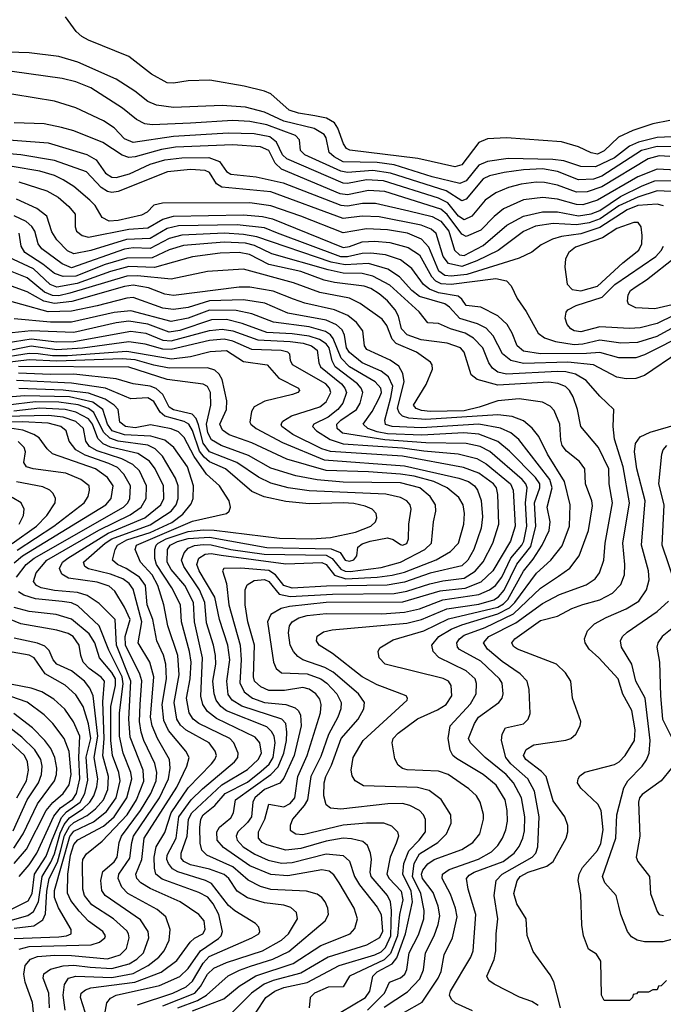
# Model space of a CAD drawing. Extents: x 997026 to 1115308, y 536381 to 619039.
# Tile 53 of 256: x 1023230 to 1026265, y 547872 to 552511. Entities that reach past the tile are written whole.
import ezdxf

# ---------------------------------------------------------------- set-up
doc = ezdxf.new("R2010")
doc.units = 0

msp = doc.modelspace()

# ---------------------------------------------------------------- linework, layer by layer
at = {"layer": '0CON20XD'}
for points in [[(1026295, 552036.7), (1026215, 552021.2), (1026120.1, 551989.9), (1026052.9, 551957.1), (1025985, 551893.4), (1025955, 551878.3), (1025925, 551883.5), (1025865, 551911.8), (1025785, 551936), (1025525, 551954), (1025435, 551949.6), (1025395, 551932.2), (1025315, 551827.3), (1025282.2, 551817.8), (1025106.7, 551856.7), (1024786.3, 551896.3), (1024771.2, 551905), (1024756.7, 551926.7), (1024730.8, 552000.8), (1024714.9, 552024.9), (1024676.8, 552046.8), (1024621.8, 552058.2), (1024545, 552071), (1024500.6, 552085), (1024415, 552161.8), (1024385, 552174.6), (1024288.1, 552198.1), (1024126, 552226), (1024025, 552222.7), (1023955, 552211.5), (1023925, 552214.4), (1023851.4, 552255), (1023745, 552337.5), (1023555, 552414.5), (1023522.7, 552432.7), (1023496.2, 552455), (1023446.7, 552525)], [(1026305, 551959.9), (1026235, 551955.9), (1026148.2, 551935), (1026104.6, 551915.4), (1026035, 551860.7), (1025945, 551817.5), (1025875, 551818.9), (1025795.6, 551845.6), (1025743, 551853), (1025533.3, 551856.7), (1025435, 551843.9), (1025395, 551826.6), (1025335, 551752.1), (1025305, 551738.9), (1025175, 551770.7), (1024995, 551828), (1024915, 551838.1), (1024755, 551842.4), (1024712.5, 551865), (1024689, 551885), (1024675, 551954.2), (1024665, 551970.7), (1024618.2, 551998.2), (1024475, 552033.6), (1024385, 552076.3), (1024295, 552099.1), (1024185, 552107.3), (1023955, 552096.9), (1023875, 552108.4), (1023835, 552125.8), (1023773.8, 552173.8), (1023685, 552231.2), (1023505, 552311), (1023415, 552338.6), (1023275.2, 552355.2), (1023125, 552360)], [(1026325, 551912), (1026235, 551914.1), (1026162.4, 551895), (1025975, 551774.1), (1025935, 551759.7), (1025865, 551756.1), (1025766.4, 551796.4), (1025695, 551808.6), (1025605, 551804.3), (1025515, 551791), (1025445, 551775.6), (1025415, 551762), (1025335, 551666.5), (1025315, 551658.6), (1025240.3, 551705), (1024978.9, 551788.9), (1024895, 551800.3), (1024775, 551791.6), (1024745, 551797.4), (1024574, 551875), (1024554.6, 551895), (1024549.2, 551945), (1024530.8, 551965), (1024395, 552016.6), (1024315, 552031.6), (1024235, 552037), (1024035, 552024.5), (1023855, 552016.7), (1023821, 552021), (1023781, 552041), (1023715, 552094.1), (1023565, 552190.8), (1023495, 552219.2), (1023430, 552235), (1023115, 552278.1)], [(1026295, 551867.1), (1026245, 551870.4), (1026193.2, 551855), (1025975, 551723.4), (1025905, 551700.3), (1025855, 551698.8), (1025765, 551732), (1025705, 551744.5), (1025665, 551746.6), (1025595, 551736.7), (1025535, 551720.2), (1025475, 551695.2), (1025425, 551660.3), (1025361.8, 551585), (1025325, 551567.9), (1025298.9, 551585), (1025248, 551648), (1025205, 551671.2), (1024945, 551751.9), (1024865, 551756.1), (1024775, 551739.5), (1024755, 551740.8), (1024489, 551855), (1024469.6, 551875), (1024441.5, 551935), (1024409.5, 551959.5), (1024335, 551972.9), (1024212.9, 551977.1), (1023955, 551960.3), (1023765, 551932.5), (1023725, 551950), (1023675, 552002.4), (1023625.2, 552035.2), (1023495, 552096.8), (1023395, 552127.3), (1023104.7, 552174.7)], [(1026325, 551802.2), (1026235, 551807), (1026145, 551770.8), (1025955, 551660.3), (1025885, 551638.3), (1025855, 551640), (1025765, 551665.5), (1025696.3, 551673.7), (1025605, 551662.2), (1025510.4, 551619.6), (1025466.4, 551583.6), (1025405, 551519.3), (1025335, 551490.6), (1025315, 551500.9), (1025245, 551593.4), (1025215, 551618.9), (1024951.7, 551701.7), (1024875, 551705.9), (1024775, 551686.2), (1024740.8, 551690.8), (1024465, 551806.9), (1024434.9, 551834.9), (1024405, 551894.4), (1024365, 551912.8), (1024235, 551921.8), (1023965, 551910.1), (1023899.6, 551900.4), (1023775, 551864.5), (1023745, 551861.5), (1023712.8, 551872.8), (1023622.5, 551932.5), (1023485, 551987.3), (1023426.7, 552003.3), (1023345, 552021), (1023205, 552025.3)], [(1023095, 551951.7), (1023365, 551930.8), (1023546.4, 551876.4), (1023590.7, 551850.7), (1023635, 551787.7), (1023665, 551769.3), (1023685, 551767.9), (1023748.5, 551785), (1023845, 551830), (1023915, 551851.6), (1023995, 551860.7), (1024121.4, 551861.4), (1024172.6, 551842.6), (1024205, 551795.4), (1024225, 551783.8), (1024345, 551771.5), (1024473, 551743), (1024745, 551636.8), (1024775, 551634.1), (1024846.2, 551646.2), (1024907.2, 551647.2), (1025065, 551611.2), (1025175, 551583.4), (1025215, 551561.9), (1025253.3, 551515), (1025280.7, 551425), (1025303.7, 551403.7), (1025325, 551399.9), (1025415, 551447.9), (1025527.1, 551542.9), (1025605, 551586.3), (1025695, 551606.5), (1025765, 551606.6), (1025865, 551587.6), (1025925, 551596.9), (1025965, 551612.7), (1026062.2, 551677.8), (1026165, 551729.3), (1026225, 551752.3), (1026305, 551753.4)], [(1026302.1, 551702.1), (1026235, 551705.6), (1026145, 551675.9), (1026055, 551633.7), (1025967.5, 551572.5), (1025914.9, 551554.9), (1025855, 551545.1), (1025745, 551550.7), (1025662, 551538), (1025605, 551513.8), (1025485.8, 551424.2), (1025385, 551374.9), (1025315, 551348.9), (1025252, 551362), (1025227, 551395), (1025193.6, 551503.6), (1025169.7, 551525), (1025123, 551543), (1024925, 551582.3), (1024845, 551585.5), (1024755, 551574.8), (1024415, 551699.7), (1024182.5, 551722.5), (1024158.2, 551738.2), (1024125, 551791.2), (1024105, 551801.1), (1024035, 551804.8), (1023927.5, 551795), (1023695, 551702.1), (1023665, 551696.7), (1023645, 551701.2), (1023615, 551720), (1023545, 551794.8), (1023395, 551848.4), (1023235, 551874.2), (1022775, 551914.3)], [(1026265.6, 551635), (1026235, 551642.1), (1026145, 551636.5), (1026093.7, 551615), (1025965, 551532.1), (1025875, 551502.1), (1025785, 551490), (1025742.4, 551477.6), (1025689, 551451), (1025644.3, 551415.7), (1025585, 551387.3), (1025338.6, 551311.4), (1025265, 551303.3), (1025235, 551306.3), (1025206.3, 551326.3), (1025158.8, 551438.8), (1025125, 551477.8), (1025057.8, 551505), (1024965, 551521.7), (1024865, 551525.2), (1024755, 551506.6), (1024556.4, 551586.4), (1024415, 551634.8), (1024315, 551648.9), (1023903.3, 551646.7), (1023862.9, 551637.1), (1023831.8, 551605), (1023805, 551591), (1023695, 551564.6), (1023652.5, 551562.5), (1023619.5, 551579.5), (1023585.4, 551635.4), (1023561.7, 551661.7), (1023486.1, 551725), (1023435, 551757.5), (1023395, 551776.8), (1023325, 551797.6), (1023195, 551820.1)], [(1023226.9, 551746.9), (1023357.5, 551705), (1023411.1, 551675), (1023461.5, 551631.5), (1023492.3, 551595), (1023492.3, 551535), (1023498.8, 551515), (1023525.2, 551495.2), (1023555, 551487.2), (1023745.1, 551524.9), (1023835, 551530.5), (1023905, 551571), (1023955, 551585.9), (1024285, 551592.3), (1024375, 551583.3), (1024422.3, 551572.3), (1024755, 551438.6), (1024785, 551442.4), (1024845, 551464), (1024905, 551467.8), (1024975, 551460.9), (1025061.9, 551438.1), (1025115, 551403.8), (1025171.5, 551301.5), (1025191, 551281), (1025215, 551268.4), (1025264.9, 551264.9), (1025475, 551292.3), (1025525, 551280.9), (1025547.4, 551257.4), (1025575, 551197.8), (1025617.2, 551137.2), (1025673.8, 551035), (1025705, 551012.8), (1025755.9, 550995.9), (1025845, 550980.8), (1025885, 550983.6), (1025965, 551002.4), (1026065, 550988.1), (1026145, 550991.7), (1026235, 551020.6), (1026335.3, 551074.7)], [(1026378.9, 551035), (1026175, 550931.6), (1026135, 550918.8), (1026055, 550918.3), (1025965, 550943.5), (1025902, 550938), (1025685, 550937.4), (1025605, 550950.3), (1025575.3, 550975), (1025551.6, 551035), (1025528.2, 551075), (1025485, 551116.7), (1025405, 551156.5), (1025335, 551164.6), (1025314.5, 551195), (1025298, 551208), (1025205, 551225.1), (1025161.5, 551241.5), (1025134.2, 551264.2), (1025079.6, 551339.6), (1025025, 551379.6), (1024955, 551402.9), (1024885, 551412), (1024845, 551409.8), (1024775, 551393.4), (1024745, 551394.5), (1024445.5, 551505.5), (1024385, 551530.1), (1024255.5, 551545.5), (1023979.5, 551540.5), (1023925, 551527.7), (1023845, 551480.2), (1023734.2, 551475.8), (1023565, 551423.8), (1023485, 551407.6), (1023455, 551422.3), (1023405, 551474.7), (1023381.5, 551511.5), (1023358.9, 551585), (1023311.2, 551621.2), (1023215, 551665.2)], [(1026337.5, 550945), (1026175, 550835.3), (1026135, 550820.3), (1026088.9, 550818.9), (1026045, 550827.8), (1025935, 550885.5), (1025815, 550898), (1025605, 550892.2), (1025545.5, 550905.5), (1025506.8, 550936.8), (1025462, 551022), (1025428.7, 551058.7), (1025389.1, 551079.1), (1025305, 551102.9), (1025257.1, 551157.1), (1025235, 551173.1), (1025115, 551206.9), (1025079.2, 551235), (1025020.4, 551300.4), (1024965.3, 551335.3), (1024875, 551362), (1024765, 551355.8), (1024698.5, 551368.5), (1024348.3, 551488.3), (1024285, 551499.2), (1024195.1, 551504.9), (1023994.5, 551495.5), (1023935, 551480.4), (1023845, 551433.1), (1023765, 551435.8), (1023725, 551429.6), (1023475, 551342.4), (1023430.6, 551360.6), (1023335, 551431.1), (1023317.7, 551455), (1023301.3, 551515), (1023287.7, 551537.7), (1023260.7, 551560.7), (1023205, 551587.6)], [(1025875, 551234.4), (1025955, 551256.5), (1026074, 551366), (1026148.9, 551425), (1026164, 551455), (1026164.6, 551495), (1026160, 551535), (1026146.5, 551556.5), (1026125, 551556.2), (1026045, 551527.7), (1025977.1, 551482.9), (1025850.7, 551439.3), (1025818.4, 551415), (1025804, 551385), (1025800, 551345), (1025811.8, 551265), (1025835, 551240), (1025875, 551234.4)], [(1024003.1, 551446.9), (1023935, 551426.6), (1023855, 551389.3), (1023735, 551388.5), (1023632.5, 551357.5), (1023495, 551302.2), (1023435, 551301.2), (1023395, 551315.5), (1023339.8, 551359.8), (1023255, 551414.4), (1023237.9, 551445), (1023227.6, 551505)], [(1025779.4, 547855), (1025748.1, 547978.1), (1025731.5, 548011.5), (1025651.5, 548121.5), (1025623.2, 548196.8), (1025617.3, 548275), (1025573.2, 548345), (1025559.3, 548395), (1025575.6, 548454.4), (1025589.4, 548475), (1025627.1, 548495), (1025716.1, 548523.9), (1025744.8, 548545.2), (1025806.2, 548655), (1025814.6, 548685), (1025814.5, 548715.5), (1025800.9, 548755), (1025745, 548830.5), (1025711.9, 548945), (1025689.7, 548969.7), (1025616.8, 549025), (1025604.7, 549045), (1025617.4, 549072.6), (1025654.8, 549095.2), (1025805, 549117.5), (1025828.8, 549125), (1025852, 549145), (1025872.5, 549185), (1025875.7, 549205), (1025836.2, 549315), (1025828.2, 549395), (1025804, 549434), (1025760.8, 549475), (1025577.8, 549545), (1025558.1, 549558.1), (1025550.9, 549575), (1025564.6, 549595), (1025685, 549680.2), (1025765, 549700.6), (1025833.1, 549736.9), (1025884.5, 549755.5), (1025965, 549777.7), (1026025, 549809.7), (1026065, 549850.5), (1026081.4, 549895), (1026083.8, 549945), (1026074, 550045), (1026104.4, 550235), (1026075.4, 550405.4), (1026033.8, 550535), (1026027.5, 550595), (1026030.8, 550675), (1025965, 550737.3), (1025900.8, 550810.8), (1025851, 550841), (1025805, 550851.7), (1025765, 550853.4), (1025525, 550841.6), (1025485, 550850.8), (1025459.2, 550869.2), (1025441.9, 550895), (1025413.2, 550965), (1025370.3, 551010.3), (1025330.4, 551035), (1025260.6, 551055), (1025205, 551080), (1025155, 551082.5), (1025113.1, 551135), (1024975, 551260.5), (1024895, 551303.4), (1024845.1, 551315.1), (1024755, 551317.7), (1024685, 551332.4), (1024418.4, 551408.4), (1024336.9, 551446.9), (1024295, 551458), (1024195, 551462.6), (1024003.1, 551446.9)], [(1026315, 551119.6), (1026235, 551080), (1026155, 551060.2), (1026105, 551056.8), (1025965, 551064.4), (1025875, 551040), (1025845, 551044.8), (1025827.9, 551055), (1025811.8, 551075), (1025802.1, 551105), (1025806.1, 551133.9), (1025814.4, 551145), (1025853.1, 551165), (1025975.7, 551204.3), (1026036, 551264), (1026229.5, 551395), (1026255, 551423.3), (1026264.8, 551445)], [(1025675, 547866.5), (1025645, 547885.4), (1025586.4, 547906.4), (1025466.7, 547966.7), (1025442.5, 547985), (1025433.1, 548005), (1025466.4, 548083.6), (1025474.7, 548125), (1025475.9, 548205), (1025484.7, 548275.3), (1025466.9, 548385), (1025476.6, 548455), (1025504.1, 548485), (1025646.6, 548565), (1025663.7, 548585), (1025673.4, 548615), (1025678.5, 548755), (1025656.9, 548876.9), (1025625.7, 548935), (1025546, 549005), (1025521.9, 549035), (1025502, 549115), (1025504.7, 549145.3), (1025520.8, 549175), (1025605, 549193.5), (1025626.8, 549215), (1025637.5, 549242.5), (1025632.7, 549355), (1025622.3, 549395), (1025589.8, 549429.8), (1025505, 549488.1), (1025436.3, 549545), (1025417.1, 549575), (1025441.4, 549605), (1025569.6, 549670.4), (1025695, 549761.2), (1025775, 549802.7), (1025901, 549849), (1025942.9, 549877.1), (1025963.9, 549905), (1025984.3, 549965), (1025989.6, 550045), (1026024.8, 550235), (1026009.8, 550325), (1026007.4, 550395), (1025959.3, 550495), (1025876, 550595), (1025860, 550675), (1025839.8, 550735), (1025822.6, 550765), (1025802.9, 550782.9), (1025768, 550798), (1025725, 550802.8), (1025485, 550789.7), (1025386.5, 550816.5), (1025358.6, 550838.6), (1025326.4, 550945), (1025307.9, 550965), (1025245, 550986.5), (1025123.1, 551003.1), (1025056.8, 551026.8), (1025030.7, 551055), (1025015.6, 551115), (1025000.9, 551145), (1024965, 551187.1), (1024925, 551220), (1024884.9, 551244.9), (1024855, 551255.5), (1024715, 551273.2), (1024665, 551284.5), (1024555, 551324.3), (1024405, 551357.4), (1024313.1, 551405), (1024265, 551414.8), (1024175, 551411.9), (1024045, 551394.5), (1023865.8, 551344.2), (1023745, 551348.1), (1023658, 551325), (1023501, 551269), (1023405, 551251.6), (1023373.4, 551263.4), (1023295, 551337), (1023177.9, 551392.1)], [(1026675, 551252.6), (1026225, 551148.3), (1026135, 551153.1), (1026100.7, 551170.7), (1026095.7, 551185.7), (1026098.5, 551215), (1026110.4, 551235), (1026135.8, 551254.2), (1026184.6, 551285.4), (1026324.3, 551395)], [(1025365, 547840.9), (1025285, 547877.9), (1025266.4, 547895), (1025256.9, 547915), (1025262, 547935), (1025357.3, 548095), (1025368.2, 548125), (1025380.2, 548295), (1025344.2, 548415), (1025337.1, 548465), (1025349, 548481), (1025373.2, 548495), (1025509.2, 548545), (1025561.8, 548585), (1025585, 548616.2), (1025602.4, 548655), (1025609.6, 548690.4), (1025611.3, 548755), (1025595.9, 548845), (1025558, 548915), (1025523, 548955), (1025424.1, 549035), (1025355.4, 549105), (1025346.2, 549125), (1025373.8, 549195), (1025393.8, 549225), (1025488.5, 549295), (1025505.3, 549315), (1025510, 549335), (1025504.1, 549385), (1025492.4, 549405), (1025405, 549489.1), (1025303.8, 549543.8), (1025294.2, 549555), (1025291.6, 549575), (1025303.2, 549595), (1025325, 549610.8), (1025425, 549647.9), (1025557.9, 549712.1), (1025685, 549833.6), (1025770.4, 549889.6), (1025823.4, 549926.6), (1025867.1, 549985), (1025911.9, 550105), (1025931.3, 550221.3), (1025928.2, 550245), (1025898.2, 550325), (1025893.8, 550395), (1025869.9, 550429.9), (1025808.5, 550478.5), (1025788.2, 550505), (1025780.7, 550530.8), (1025776.8, 550605), (1025750.2, 550670.2), (1025731.2, 550691.2), (1025695, 550709.2), (1025585, 550724.3), (1025485, 550716), (1025396.5, 550685), (1025325, 550669.2), (1025166.1, 550666.1), (1025125, 550670.4), (1025099.2, 550679.2), (1025087.5, 550695), (1025147, 550793), (1025176.8, 550865), (1025175.4, 550885), (1025167.2, 550897.2), (1025100.5, 550945), (1025005.4, 550985.4), (1024986.7, 551006.7), (1024960.5, 551070.5), (1024939.6, 551099.6), (1024835, 551174.2), (1024785, 551199.6), (1024645.6, 551225.6), (1024521.8, 551271.8), (1024285, 551335.2), (1024115, 551325.2), (1023945, 551288.4), (1023785.7, 551304.3), (1023735, 551302.3), (1023467.1, 551222.9), (1023415, 551210.8), (1023385, 551211.4), (1023347.4, 551227.4), (1023265, 551295.8), (1023195, 551323.8)], [(1025044.4, 547835), (1025127.5, 547882.5), (1025203.4, 547995), (1025217.6, 548027.6), (1025231.6, 548105), (1025270, 548185), (1025293.1, 548285), (1025285.2, 548325), (1025260.8, 548390.8), (1025222.1, 548465), (1025224.1, 548485), (1025255, 548507), (1025393.2, 548556.8), (1025455, 548591.4), (1025485, 548621.1), (1025506.3, 548655), (1025522.6, 548695), (1025530, 548735), (1025529.1, 548785), (1025518.4, 548835), (1025476.8, 548905), (1025415.1, 548955.1), (1025289.8, 549029.8), (1025272.8, 549045), (1025260.2, 549070.2), (1025250.5, 549125), (1025260, 549185), (1025355, 549287.8), (1025382.6, 549335), (1025384.3, 549384.3), (1025377.4, 549405), (1025335, 549442.7), (1025206.1, 549506.1), (1025178.8, 549535), (1025173.9, 549565), (1025206.5, 549605), (1025265, 549639.3), (1025315, 549660.4), (1025485, 549711.4), (1025539.8, 549740.2), (1025564.9, 549765), (1025667, 549903), (1025734.9, 549965.2), (1025788.3, 550031.7), (1025822, 550125), (1025824.7, 550225), (1025799.4, 550335), (1025718.4, 550465), (1025677.4, 550547.4), (1025646.9, 550586.9), (1025605, 550621.2), (1025552, 550642), (1025485, 550649.9), (1025145, 550626.9), (1025065, 550633.2), (1025035, 550642.7), (1025018.5, 550658.5), (1025011.1, 550681.1), (1025042.5, 550805), (1025036.8, 550845), (1025018.3, 550878.3), (1024977.3, 550907.3), (1024867.1, 550957.1), (1024855.3, 550975), (1024847.6, 551045), (1024818.6, 551085), (1024777.6, 551117.6), (1024715, 551144.5), (1024575, 551176.3), (1024520.5, 551195), (1024425, 551232.8), (1024315, 551251.9), (1024265, 551250.4), (1023955, 551212), (1023915, 551218.1), (1023838.3, 551248.3), (1023765, 551260), (1023725, 551253.7), (1023476.3, 551183.7), (1023395, 551173.4), (1023344.4, 551184.4), (1023265, 551228.8), (1023175, 551262.8)], [(1024948.6, 547858.6), (1025059.1, 547930.9), (1025117.3, 547992.7), (1025133.6, 548035), (1025144, 548115), (1025184.3, 548195.7), (1025202.4, 548247.6), (1025210.5, 548289.5), (1025203.8, 548335), (1025179, 548399), (1025129.7, 548465), (1025124.6, 548485), (1025131.5, 548505), (1025155, 548533.8), (1025185, 548554.8), (1025315, 548601), (1025366.9, 548635), (1025400, 548675), (1025416.8, 548745), (1025417, 548767), (1025401.8, 548825), (1025383.8, 548855), (1025347.5, 548887.5), (1025250.4, 548955), (1025205, 548970), (1025056.6, 548976.6), (1025035, 548982.9), (1025015, 548999.6), (1024999.3, 549029.3), (1024986.4, 549105), (1024991.4, 549125), (1025015, 549150.5), (1025105, 549217.1), (1025200.6, 549259.4), (1025240.9, 549285), (1025266.9, 549325), (1025264.7, 549374.7), (1025252.5, 549395), (1025227.3, 549407.3), (1024952.5, 549475), (1024924.4, 549505), (1024920, 549535), (1024927.4, 549552.6), (1024991, 549589), (1025135, 549632.2), (1025251.4, 549688.6), (1025484.1, 549744.1), (1025511.1, 549758.9), (1025531.1, 549778.9), (1025605, 549913.3), (1025650.8, 549969.2), (1025693.4, 550035), (1025726.6, 550105), (1025731.1, 550145), (1025717.4, 550215), (1025741, 550305), (1025729.3, 550345), (1025583, 550533), (1025545, 550564.4), (1025496.9, 550586.9), (1025395, 550605.9), (1025125, 550588.7), (1024986.2, 550595), (1024955, 550604.4), (1024951, 550625), (1024980.7, 550730.7), (1024988.9, 550785), (1024969.3, 550829.3), (1024935, 550855.5), (1024845, 550895.2), (1024785, 550943), (1024770.2, 550965), (1024762.2, 551025), (1024750.5, 551050.5), (1024723.8, 551073.8), (1024675.1, 551095.1), (1024495, 551129.3), (1024385.9, 551175.9), (1024285, 551191.4), (1024125, 551186.7), (1024025, 551155.4), (1023955, 551145.2), (1023905, 551151.8), (1023765, 551202.8), (1023735, 551200), (1023595, 551163.8), (1023475, 551137.6), (1023365, 551135.3), (1023114.5, 551204.5)], [(1024870.2, 547845), (1024949.4, 547925), (1024973.8, 547976.2), (1025025, 547997.6), (1025046, 548014), (1025055, 548036), (1025065.9, 548115), (1025110.1, 548199.9), (1025135.2, 548275), (1025137.7, 548315), (1025121.7, 548395), (1025082.5, 548475), (1025090.2, 548535), (1025115, 548580.7), (1025200.8, 548635), (1025242.3, 548675), (1025263.8, 548725), (1025262.7, 548765), (1025216.8, 548836.8), (1025159.9, 548879.9), (1025105, 548893.5), (1024851.8, 548901.8), (1024811.9, 548925), (1024798, 548948), (1024793.6, 548975), (1024801.8, 549035), (1024849.2, 549115), (1025057.5, 549305), (1025059.2, 549315), (1025052, 549325), (1025012, 549342), (1024915, 549377.7), (1024845, 549415.3), (1024705.6, 549525.6), (1024642.5, 549565), (1024628.9, 549585), (1024632.8, 549607.2), (1024663.3, 549626.7), (1024703.7, 549636.3), (1025055, 549668.8), (1025125, 549685.7), (1025244.5, 549735.5), (1025395, 549757.3), (1025465, 549778), (1025487.8, 549792.2), (1025515, 549822.8), (1025573.8, 549946.2), (1025639.4, 550029.4), (1025663.2, 550125), (1025656.8, 550235), (1025682.7, 550305), (1025682.7, 550325), (1025662.1, 550355), (1025539.1, 550479.1), (1025484, 550524), (1025395, 550558.8), (1025324.7, 550564.7), (1025126.1, 550553.9), (1024965, 550560.2), (1024915, 550568.8), (1024872.2, 550585), (1024850.3, 550605), (1024892.5, 550665), (1024925, 550727.7), (1024935.5, 550755), (1024933.1, 550775), (1024906.4, 550805), (1024784.8, 550875), (1024746.5, 550916.5), (1024708.5, 551008.5), (1024695, 551026.2), (1024671.7, 551041.7), (1024595, 551063.7), (1024426.8, 551086.8), (1024325.1, 551125.1), (1024250.9, 551140.9), (1024125, 551142.2), (1024025, 551105.1), (1023945, 551088.6), (1023755, 551140), (1023675, 551131), (1023475, 551086.2), (1023375, 551086.6), (1023205, 551102.7)], [(1024744.5, 547835.5), (1024860.8, 547905), (1024880.4, 547935), (1024894.4, 548005), (1024915, 548025.4), (1024987, 548063), (1025008.5, 548091.5), (1025049, 548205), (1025082.6, 548355), (1025075.7, 548405), (1025036.8, 548485), (1025042, 548535), (1025065.1, 548594.9), (1025113.9, 548646.1), (1025143.8, 548685), (1025142.8, 548742.8), (1025133.2, 548765), (1025115.4, 548785), (1025069.3, 548809.3), (1025035, 548818.1), (1024966.1, 548816.1), (1024745, 548791.2), (1024696, 548796), (1024675, 548811.4), (1024664.4, 548855), (1024665.2, 548915), (1024673.1, 548945), (1024701, 548999), (1024745.5, 549125), (1024825.3, 549215), (1024852, 549265), (1024855.4, 549295), (1024828.1, 549335), (1024707.5, 549437.5), (1024668.8, 549458.8), (1024565.5, 549495), (1024541.7, 549511.7), (1024520.6, 549535), (1024504.8, 549564.8), (1024497.4, 549622.6), (1024501.6, 549655), (1024514.6, 549675), (1024546.6, 549693.4), (1024585, 549703.7), (1024675, 549713.7), (1024937.7, 549712.3), (1025045, 549719.4), (1025115, 549735.7), (1025225, 549777.3), (1025395, 549802.7), (1025445.5, 549824.5), (1025474, 549845), (1025503, 549885), (1025545.5, 549974.5), (1025597.4, 550035), (1025607.3, 550055), (1025621.7, 550125), (1025614.9, 550235), (1025622, 550305), (1025616.2, 550325), (1025598.5, 550345), (1025447.4, 550477.4), (1025401.2, 550501.2), (1025335, 550515.1), (1025145, 550518.1), (1024951.5, 550531.5), (1024752.8, 550562.8), (1024726.8, 550585), (1024725.9, 550605), (1024744.8, 550625), (1024818, 550675), (1024835.2, 550705), (1024847.7, 550755), (1024840.4, 550775), (1024823.3, 550795), (1024717.9, 550875), (1024703.5, 550903.5), (1024688.5, 550965), (1024675, 550983.9), (1024644.1, 551004.1), (1024595, 551020.4), (1024515, 551031.4), (1024395, 551037.4), (1024279.7, 551080.3), (1024205, 551098.4), (1024135, 551097), (1023985, 551046.7), (1023935, 551039.1), (1023835, 551077.5), (1023745, 551090.6), (1023685, 551083.1), (1023485, 551037.8), (1023285, 551044.9), (1023195, 551036.5)], [(1023125, 550983.2), (1023285, 551007.5), (1023405, 550994.3), (1023485, 550995.3), (1023755, 551043.2), (1023825, 551034.1), (1023905, 551001.8), (1023945, 550997.5), (1024125, 551047.1), (1024185, 551053), (1024235, 551045.1), (1024353, 551003), (1024505, 550995.8), (1024567.1, 550987.1), (1024605.8, 550975), (1024632.7, 550955), (1024640, 550895), (1024648.5, 550875), (1024746.7, 550795), (1024763.3, 550775), (1024770.2, 550755), (1024752.9, 550705), (1024730.8, 550675), (1024685, 550639.1), (1024616.5, 550605), (1024610.5, 550595), (1024629.6, 550575), (1024693.3, 550533.3), (1024755, 550513.1), (1025034.6, 550494.6), (1025135, 550479.4), (1025296.6, 550466.6), (1025385, 550444.5), (1025429.1, 550419.1), (1025543.7, 550325), (1025556.9, 550295), (1025561.6, 550211.6), (1025566.2, 550125), (1025544.4, 550055), (1025460.9, 549915), (1025405, 549861.3), (1025328.5, 549831.5), (1025211.2, 549818.8), (1025035, 549767.2), (1024675, 549765.7), (1024503, 549747), (1024462.6, 549737.4), (1024415, 549708.5), (1024398.1, 549675), (1024426.4, 549483.6), (1024439.1, 549455), (1024465, 549434.6), (1024585, 549429.6), (1024650.6, 549405), (1024678.2, 549385), (1024726.1, 549335), (1024746.2, 549295), (1024744.3, 549265), (1024730.4, 549225), (1024686.6, 549143.4), (1024649.4, 549040.6), (1024602.3, 548945), (1024587.2, 548835), (1024571.7, 548808.3), (1024515.9, 548745), (1024505.5, 548715), (1024505, 548692), (1024532, 548675), (1024565, 548672), (1024755, 548718.3), (1024865, 548728.1), (1024945, 548727.6), (1024983.2, 548713.3), (1025011.8, 548685), (1025016.2, 548665), (1025005, 548631.9), (1024977.3, 548565), (1024961.7, 548485), (1024972, 548465), (1025028.5, 548405), (1025036.4, 548365), (1025020.8, 548295), (1025010.7, 548195), (1024978.9, 548111.1), (1024947.9, 548082.1), (1024784.8, 548005.2), (1024755, 547954), (1024685, 547953), (1024619.6, 547925), (1024599.5, 547905), (1024595.5, 547855)], [(1024344.8, 547835), (1024391.1, 547905), (1024432.8, 547935), (1024475, 547950.8), (1024585, 547975.1), (1024736.8, 548055), (1024904.8, 548104.8), (1024935, 548118.9), (1024955, 548139.4), (1024979.8, 548195), (1024983.2, 548315), (1024978.1, 548355), (1024965, 548384.7), (1024887.1, 548475), (1024882.4, 548495), (1024888.1, 548555), (1024884.3, 548584.3), (1024869.9, 548619.9), (1024848.6, 548638.6), (1024795, 548652.3), (1024755, 548654.5), (1024675, 548640.4), (1024555, 548606.7), (1024485, 548598.4), (1024395, 548623.3), (1024374, 548635), (1024355.9, 548655), (1024356.3, 548685), (1024386.4, 548745), (1024405, 548815.6), (1024475, 548803.4), (1024505, 548818.8), (1024526.8, 548845), (1024541.4, 548945), (1024585.5, 549045), (1024648.9, 549245), (1024652.3, 549285), (1024645, 549310), (1024626.5, 549335), (1024595, 549357.7), (1024564.8, 549364.8), (1024478.7, 549351.3), (1024405, 549351.4), (1024367.5, 549367.5), (1024337.5, 549395), (1024331.9, 549415), (1024337, 549565), (1024305.9, 549675), (1024293.2, 549755), (1024292.6, 549825), (1024302.1, 549847.9), (1024335, 549868.3), (1024385, 549873.2), (1024405, 549863.7), (1024454.3, 549804.3), (1024505, 549793.7), (1024705, 549804.5), (1024995, 549808.6), (1025055, 549818.1), (1025163.8, 549853.8), (1025225, 549868), (1025325, 549880), (1025377, 549913), (1025415, 549956.5), (1025461, 550045), (1025489.2, 550135), (1025484, 550275), (1025477.3, 550305), (1025464.4, 550325), (1025395, 550374.8), (1025322.2, 550402.2), (1025035, 550454.7), (1024695, 550477.3), (1024655, 550490), (1024517.3, 550557.3), (1024466.5, 550595), (1024463.4, 550605), (1024470.6, 550619.4), (1024512.2, 550645), (1024645, 550687.3), (1024675, 550711.3), (1024697, 550755), (1024691.5, 550775), (1024673.3, 550795), (1024516.9, 550885), (1024507.1, 550905), (1024504.3, 550935), (1024494.2, 550945), (1024462.4, 550952.4), (1024325, 550956.9), (1024235, 550996.8), (1024195, 551006.9), (1024125, 551000), (1023945, 550956.8), (1023905, 550959.2), (1023822.1, 550982.1), (1023745, 550993.6), (1023526.5, 550963.5), (1023405, 550956.6), (1023285, 550972.5), (1023135, 550943.9)], [(1023115, 550915.8), (1023275, 550939.5), (1023318, 550938), (1023385, 550929.3), (1023455, 550929.3), (1023735, 550949.4), (1023946.4, 550913.6), (1024035.1, 550924.9), (1024128.3, 550948.3), (1024205, 550952.6), (1024285, 550900.6), (1024397.1, 550885), (1024451.7, 550821.7), (1024544, 550775), (1024549.2, 550765), (1024541.2, 550755), (1024516, 550745), (1024385.9, 550714.1), (1024335, 550687.1), (1024323.5, 550665), (1024315.5, 550615), (1024319.5, 550605), (1024345.5, 550585.5), (1024468.8, 550518.8), (1024665, 550437.2), (1025045, 550409.7), (1025301.2, 550351.2), (1025345.3, 550335), (1025375, 550315.2), (1025388.8, 550295), (1025405.5, 550245.5), (1025411.5, 550168.5), (1025406, 550115), (1025371.6, 550015), (1025342.8, 549965), (1025315, 549938.9), (1025165, 549903.4), (1025045, 549861.5), (1024962.7, 549847.3), (1024677, 549843), (1024515, 549833.4), (1024475, 549844.9), (1024436.5, 549896.5), (1024405, 549916.7), (1024273.1, 549926.9), (1024192, 549925), (1024187.1, 549915), (1024205.6, 549855.6), (1024215.8, 549755), (1024270.4, 549565), (1024275.1, 549495), (1024267.5, 549387.5), (1024288.4, 549345), (1024327.3, 549315), (1024385, 549293.8), (1024485, 549284.8), (1024529.2, 549269.2), (1024545.2, 549255.2), (1024554.8, 549235), (1024557.9, 549185), (1024524.6, 549045), (1024475, 548937.3), (1024455.9, 548914.1), (1024385, 548885.1), (1024338.9, 548845), (1024329.7, 548825), (1024323, 548755), (1024305, 548728.9), (1024258.6, 548685), (1024251.1, 548665), (1024256.1, 548645), (1024284.3, 548615), (1024339.4, 548579.4), (1024401.6, 548551.6), (1024465, 548537.2), (1024515, 548540.6), (1024675, 548582), (1024755, 548573.2), (1024785, 548546.7), (1024808.1, 548475), (1024831.5, 548435), (1024915, 548330.4), (1024933.6, 548295), (1024941, 548215), (1024927.2, 548185), (1024865, 548151.1), (1024685, 548094.8), (1024555, 548019.1), (1024425, 547984.1), (1024382.9, 547967.1), (1024323.4, 547925), (1024233.9, 547835)], [(1024045, 547842.1), (1024192.4, 547897.6), (1024265, 547957.8), (1024343.5, 548006.5), (1024520, 548065), (1024650.6, 548149.4), (1024787.5, 548205), (1024809.9, 548230.1), (1024823.2, 548275), (1024806.4, 548325), (1024736.8, 548445), (1024711.6, 548481.6), (1024689.7, 548499.7), (1024654.8, 548505.2), (1024495, 548477), (1024415, 548483.8), (1024315, 548524.2), (1024190.8, 548610.8), (1024162, 548645), (1024158.9, 548685), (1024172.4, 548707.6), (1024225, 548750.4), (1024238.8, 548775), (1024248.4, 548835), (1024413.8, 548955), (1024448.3, 548991.7), (1024474.8, 549054.8), (1024488.4, 549115), (1024489.8, 549155), (1024484.8, 549194.8), (1024466.5, 549216.5), (1024277.4, 549277.4), (1024231.8, 549305), (1024212.6, 549332.6), (1024206.4, 549395), (1024221.4, 549495), (1024212.1, 549565), (1024172.5, 549685), (1024150.2, 549790.2), (1024076.6, 549915), (1024065.5, 549945), (1024075.5, 549974.5), (1024105, 549993.2), (1024133.4, 549996.6), (1024180.8, 549989.2), (1024485, 549948.3), (1024655, 549953.3), (1024675, 549944.8), (1024715, 549893.6), (1024767.3, 549877.3), (1024916, 549884), (1024986.4, 549893.6), (1025045, 549908.8), (1025193, 549967), (1025261.5, 550005), (1025299.1, 550045), (1025323.6, 550135), (1025326.6, 550185), (1025321.1, 550225), (1025300.6, 550260.6), (1025245.4, 550305), (1025183.3, 550335), (1025089.9, 550359.9), (1025025, 550370.7), (1024875, 550380.8), (1024675, 550387.3), (1024490.3, 550440.3), (1024325, 550517.9), (1024217.9, 550555), (1024186.7, 550576.7), (1024174.4, 550605), (1024204.8, 550675), (1024206.1, 550715), (1024185.6, 550815.6), (1024171.4, 550841.4), (1024149.8, 550859.8), (1024115, 550870.4), (1023935, 550869.5), (1023862.9, 550882.9), (1023775, 550909.2), (1023713.8, 550913.8), (1023405, 550902.3), (1023275, 550909.1), (1023105, 550889)], [(1023975.6, 547855), (1024069, 547891), (1024111.6, 547915), (1024213.4, 548006.6), (1024266.2, 548033.8), (1024318.2, 548051.8), (1024423.9, 548085), (1024499.2, 548120.8), (1024670.9, 548265), (1024686.2, 548295), (1024682.5, 548325), (1024670.4, 548355), (1024655, 548375.6), (1024632, 548392), (1024582.5, 548405), (1024415, 548413.4), (1024365, 548427.4), (1024307.8, 548457.8), (1024235, 548519.4), (1024112.7, 548575), (1024089, 548599), (1024081.3, 548631.3), (1024080.2, 548705), (1024084.8, 548745), (1024095.5, 548765), (1024150.8, 548809.2), (1024199.7, 548865), (1024305, 548919.6), (1024368.9, 548971.1), (1024405.9, 549004.1), (1024425.1, 549035), (1024434.6, 549104.6), (1024430, 549135), (1024417.4, 549157.4), (1024395, 549179), (1024205.3, 549255.3), (1024177.9, 549275), (1024155.8, 549305), (1024146.7, 549335), (1024141.6, 549395), (1024154.5, 549475), (1024153, 549515), (1024143.4, 549565), (1024110.5, 549669.5), (1024103, 549765), (1024077.2, 549825), (1024004.1, 549935), (1023993.2, 549965), (1024005, 549998.8), (1024025, 550021.9), (1024055, 550033.3), (1024095, 550038.2), (1024133.1, 550036.9), (1024225, 550015.4), (1024382.8, 549992.8), (1024675, 549987.7), (1024702.8, 549972.8), (1024745, 549922.3), (1024765, 549913.1), (1024787.9, 549912.1), (1024935, 549929.9), (1025025.5, 549955), (1025139.7, 550015), (1025172.4, 550045), (1025180.6, 550145), (1025192.5, 550195), (1025190.8, 550225), (1025165.8, 550265), (1025116.2, 550305), (1025025, 550329.5), (1024755, 550331.8), (1024633.3, 550343.3), (1024531.7, 550361.7), (1024415, 550398.5), (1024308.7, 550458.7), (1024180.4, 550505), (1024135, 550531.7), (1024117.6, 550565), (1024110.4, 550605), (1024130.9, 550695), (1024129.2, 550755), (1024115, 550783.2), (1024095, 550793.7), (1023925, 550816.6), (1023745, 550873.8), (1023225, 550877.8)], [(1023904.8, 547865.2), (1024055.2, 547925), (1024083.2, 547956.8), (1024116.2, 548015), (1024145, 548041.9), (1024205, 548069.4), (1024375.4, 548125), (1024465.1, 548174.9), (1024498, 548205), (1024539.7, 548275), (1024534.7, 548305), (1024508.2, 548328.2), (1024475, 548339.5), (1024385, 548350), (1024305, 548374.4), (1024255, 548405.9), (1024216.1, 548465), (1024194.1, 548484.1), (1024125, 548509.7), (1024035, 548528.8), (1024004.3, 548545), (1023991.3, 548561.3), (1023991.3, 548585), (1024019.6, 548665), (1024026.4, 548745), (1024041.5, 548775), (1024184, 548906), (1024305, 548978.1), (1024354.3, 549025), (1024370.5, 549055), (1024362.5, 549105), (1024340.6, 549130.6), (1024158.8, 549218.8), (1024115, 549252.6), (1024094.4, 549285), (1024083.9, 549323.9), (1024091.4, 549505), (1024055.1, 549675), (1024049.7, 549765), (1024008.1, 549845), (1023945, 549921.5), (1023926, 549955), (1023927.2, 550015), (1023939, 550035), (1023975, 550053.4), (1024025, 550067.6), (1024125, 550073.4), (1024395, 550023.8), (1024698.3, 550018.3), (1024740.5, 550000.5), (1024764.9, 549964.9), (1024785, 549960.7), (1024805, 549966.5), (1024818.9, 549985), (1024823.6, 550026.4), (1024845, 550041.8), (1024881.9, 550055), (1024965, 550069.4), (1024991.7, 550061.7), (1025025, 550038), (1025035.4, 550035.4), (1025055, 550044), (1025062.7, 550065), (1025064.7, 550135), (1025076, 550205), (1025070.7, 550225), (1025054.6, 550245), (1025025, 550260.9), (1024956.6, 550276.6), (1024595, 550292.3), (1024496.2, 550306.2), (1024415, 550327.9), (1024355.8, 550355.8), (1024254.7, 550425), (1024125, 550475.4), (1024096, 550516), (1024072.8, 550602.8), (1024061.9, 550631.9), (1024042.9, 550652.9), (1023955, 550673.6), (1023935.3, 550685), (1023904.8, 550745), (1023872.9, 550772.9), (1023845, 550784), (1023765.2, 550795.2), (1023685, 550818.8), (1023485, 550841.6), (1023375, 550839.4), (1023225, 550846.1)], [(1023785, 547870.4), (1023951.8, 547925), (1024015, 547954.5), (1024045, 547982.1), (1024095, 548066.3), (1024123.1, 548096.9), (1024324.4, 548185), (1024356.9, 548205), (1024361.9, 548215), (1024357.5, 548235), (1024342.4, 548252.4), (1024245, 548312.5), (1024215, 548337.4), (1024135, 548441.6), (1024106.3, 548456.3), (1023975.8, 548495.8), (1023951.3, 548511.3), (1023931.1, 548535), (1023923.3, 548555), (1023925.2, 548575), (1023967.2, 548655), (1023981, 548755), (1024039.1, 548835), (1024092.3, 548887.7), (1024243.1, 549015), (1024258.6, 549035), (1024260.8, 549055), (1024240, 549105), (1024220.6, 549125), (1024074.1, 549195), (1024048.2, 549215), (1024028.7, 549245), (1024017, 549315), (1024034.3, 549405), (1024038.2, 549485), (1024030.7, 549535), (1023993.7, 549675), (1023989, 549755), (1023947.8, 549835), (1023875.9, 549945), (1023867.7, 549972.3), (1023867, 550015), (1023873.2, 550035), (1023883.2, 550045), (1023920.4, 550065), (1024025, 550099.8), (1024095, 550108.1), (1024146.8, 550106.8), (1024455, 550067.8), (1024607.5, 550065), (1024695, 550072.3), (1024813.9, 550096.1), (1024885.5, 550125), (1024907.5, 550145), (1024914.5, 550165), (1024911.1, 550185), (1024891.4, 550205), (1024859.3, 550219.3), (1024805, 550231.5), (1024755, 550235.7), (1024595, 550230.8), (1024485, 550241.2), (1024382.9, 550262.9), (1024325, 550288.6), (1024200, 550395), (1024125, 550428.5), (1024099.4, 550449.4), (1024078.4, 550478.4), (1024045, 550575.8), (1024027.7, 550605), (1024005, 550618.7), (1023914.1, 550644.1), (1023892.8, 550662.8), (1023861.9, 550711.9), (1023835, 550729.4), (1023755, 550725.5), (1023634.5, 550774.5), (1023475, 550799.4), (1023215, 550810.6)], [(1023622.9, 547775), (1023641.4, 547878.6), (1023658.3, 547901.7), (1023685.6, 547915), (1023889.6, 547960.4), (1023985, 548002.7), (1024025, 548040.7), (1024082.4, 548125), (1024168.1, 548181.9), (1024180, 548195), (1024186, 548215), (1024168.6, 548295), (1024142.7, 548345), (1024117.1, 548377.1), (1024075, 548399.5), (1023901.3, 548461.3), (1023872.1, 548485), (1023865.6, 548514.4), (1023864.9, 548565), (1023874.4, 548615), (1023915, 548681.8), (1023944.2, 548775), (1024025, 548892.4), (1024135.2, 549005), (1024151, 549025), (1024157.4, 549045), (1024151.4, 549065), (1024123.1, 549105), (1024015, 549163.3), (1023987.8, 549187.8), (1023971.3, 549215), (1023958.3, 549295), (1023981.7, 549425), (1023975.6, 549515.6), (1023928.2, 549655), (1023909.6, 549755), (1023881.7, 549845), (1023855, 549895.2), (1023799.5, 549955), (1023774.7, 550015), (1023780.3, 550035), (1024045, 550148.5), (1024205.3, 550184.7), (1024217.1, 550195), (1024224.4, 550215), (1024217.7, 550245), (1024172.3, 550315), (1024110.3, 550370.3), (1024052.6, 550452.6), (1024005, 550543.1), (1023979, 550569), (1023943.9, 550583.9), (1023847.7, 550602.3), (1023775, 550588.3), (1023729.6, 550595), (1023702.9, 550615), (1023694.2, 550675), (1023675.7, 550695), (1023633.6, 550723.6), (1023555, 550751.2), (1023435.9, 550765.9), (1023226, 550774)], [(1023538.2, 547835), (1023516.4, 547905), (1023520.3, 547925), (1023539.8, 547940.2), (1023565, 547949.4), (1023773.3, 547976.7), (1023896.6, 548023.4), (1023971.8, 548078.2), (1024034.3, 548165.7), (1024055, 548184.2), (1024094.3, 548205), (1024105.4, 548225), (1024100, 548265), (1024075.6, 548295), (1023986.4, 548355), (1023845, 548417.5), (1023801.2, 548445), (1023781.9, 548465), (1023777.7, 548485), (1023805.8, 548555), (1023817.1, 548655), (1023970.4, 548895), (1024018.3, 548995), (1024028.8, 549035), (1024013.1, 549065), (1023931.6, 549161.6), (1023909.3, 549209.3), (1023901.9, 549285), (1023922, 549405), (1023919.3, 549475), (1023907.5, 549517.5), (1023876.5, 549585), (1023858.6, 549685), (1023830.7, 549755), (1023823, 549845), (1023795.6, 549885), (1023732.7, 549925), (1023690.8, 549945), (1023668.2, 549965), (1023679.8, 550015), (1023690.8, 550035), (1023735, 550060.6), (1023845, 550095.4), (1023947.6, 550142.4), (1023998.7, 550181.3), (1024039, 550231), (1024048.1, 550255), (1024048.9, 550315), (1024020.8, 550405), (1023957, 550495), (1023915, 550530), (1023848.5, 550548.5), (1023725.1, 550555.1), (1023666.8, 550575), (1023643.7, 550605), (1023622.6, 550675), (1023575, 550709.4), (1023465, 550733.8), (1023255, 550739.7), (1023015, 550719.6)], [(1023444.4, 547845), (1023435.8, 547915), (1023442.3, 547965), (1023460, 547995), (1023495.4, 548005.4), (1023665, 547999), (1023765, 548018.1), (1023835.3, 548055), (1023886.8, 548095), (1023911.9, 548125), (1023935.7, 548175), (1023940.3, 548225), (1023918.9, 548285), (1023879, 548319), (1023739.4, 548395), (1023711.1, 548425), (1023694, 548465), (1023697.2, 548485), (1023749.1, 548560.8), (1023758.2, 548635), (1023767.6, 548665), (1023890, 548845), (1023931.7, 548935), (1023940, 548985), (1023936.5, 549025), (1023880.4, 549125), (1023854.4, 549184.4), (1023847.4, 549225), (1023862.1, 549415), (1023843.3, 549485), (1023788.8, 549575), (1023805.4, 549675), (1023765, 549827.9), (1023746.1, 549855), (1023716.4, 549876.4), (1023659.1, 549899.1), (1023554.4, 549924.4), (1023537.3, 549935), (1023531.4, 549955), (1023633.6, 550045), (1023664.2, 550065), (1023845, 550131.1), (1023944.8, 550195), (1023967.9, 550225), (1023977, 550255), (1023977.1, 550315), (1023965, 550351.5), (1023903.2, 550455), (1023869.6, 550489.6), (1023835, 550506.3), (1023695, 550526.3), (1023655, 550539.8), (1023625, 550568.7), (1023580.4, 550660.4), (1023555, 550679.3), (1023506.1, 550696.1), (1023415, 550709.1), (1023305, 550710.7), (1023174.4, 550694.4)], [(1023370.4, 547855), (1023368.1, 547925), (1023341.6, 547995), (1023344.8, 548015.2), (1023375, 548038.4), (1023435.8, 548054.2), (1023485, 548057.3), (1023562.2, 548047.8), (1023665, 548041.8), (1023746.8, 548063.2), (1023782, 548085), (1023813.9, 548115), (1023838.8, 548185), (1023835.9, 548215.9), (1023800.2, 548270.2), (1023632.5, 548385), (1023618.1, 548408.1), (1023612.3, 548455), (1023622.7, 548497.3), (1023675, 548544), (1023690, 548565), (1023699.8, 548635), (1023710.7, 548665), (1023800.6, 548785), (1023847.8, 548865), (1023873.4, 548925), (1023877, 548965), (1023867.5, 549007.5), (1023815.5, 549115), (1023803.7, 549155), (1023795.1, 549205), (1023798.5, 549285), (1023806.4, 549396.4), (1023797, 549427), (1023728.7, 549565), (1023727.7, 549605), (1023750.6, 549685), (1023725, 549743.3), (1023678.8, 549818.8), (1023652.2, 549842.2), (1023595, 549861.5), (1023460.3, 549880.3), (1023428.5, 549898.5), (1023418.4, 549925), (1023431.4, 549955), (1023457.4, 549975), (1023647.2, 550092.8), (1023819.8, 550165), (1023895.2, 550225), (1023909.6, 550255), (1023908.1, 550315), (1023868.3, 550395), (1023841.6, 550431.6), (1023786.8, 550466.8), (1023657.7, 550497.7), (1023623.1, 550513.1), (1023598.2, 550538.2), (1023573.9, 550605), (1023555, 550630), (1023495, 550662.8), (1023445.2, 550675.2), (1023325, 550680.6), (1023202.6, 550667.4)], [(1025970.4, 548629.6), (1025981.2, 548695), (1025972, 548785), (1025955.2, 548815.2), (1025875, 548890), (1025860.6, 548915), (1025862.5, 548935), (1025871.1, 548948.9), (1025895, 548965.5), (1026035, 549002.2), (1026057.1, 549015), (1026084.6, 549045), (1026128.2, 549115), (1026131.9, 549165), (1026116.6, 549256.6), (1026073, 549333), (1026051.9, 549405), (1025960.9, 549505), (1025915, 549545.6), (1025896.5, 549575), (1025893.5, 549595), (1025907.3, 549632.7), (1025940.6, 549665), (1025994.4, 549695), (1026089.5, 549735), (1026149, 549771), (1026185.3, 549825), (1026197.9, 549872.1), (1026194.7, 549915), (1026162, 550035), (1026179.6, 550245), (1026140, 550395), (1026128, 550475), (1026133.5, 550515), (1026155, 550545.4), (1026202.3, 550567.7), (1026488.5, 550651.5)], [(1023215.2, 549885), (1023261.5, 549945), (1023298, 549975), (1023718.9, 550215), (1023739.4, 550235), (1023749.4, 550255), (1023753.2, 550315), (1023720.5, 550370.5), (1023690.7, 550400.7), (1023650.9, 550420.9), (1023539.3, 550459.3), (1023495.7, 550485), (1023462.8, 550525), (1023448.9, 550575), (1023425, 550594.8), (1023365, 550609.7), (1023244, 550616), (1023015.5, 550615.5)], [(1023295.1, 547834.9), (1023291.4, 547881.3), (1023256.9, 547976.9), (1023249.8, 548015), (1023256.7, 548055), (1023280.7, 548085), (1023315, 548098.1), (1023396.4, 548103.6), (1023475, 548102.2), (1023645, 548086.2), (1023704.7, 548105), (1023733.6, 548135), (1023746.1, 548185), (1023743.8, 548205), (1023735, 548219.1), (1023672.2, 548275), (1023571, 548341), (1023536.4, 548385), (1023528.5, 548415), (1023525.8, 548535), (1023528.6, 548555), (1023545, 548581.3), (1023619.4, 548640.6), (1023736.2, 548765), (1023780.9, 548835), (1023815.8, 548924.2), (1023812.7, 548975), (1023751.2, 549131.2), (1023744.4, 549215), (1023754.9, 549395), (1023686.9, 549565), (1023680, 549685), (1023605, 549761.1), (1023548, 549798), (1023502.6, 549812.6), (1023395, 549822.4), (1023331.9, 549835), (1023309.6, 549845), (1023295.9, 549865), (1023308.1, 549905), (1023357.5, 549965), (1023603.4, 550106.6), (1023751.6, 550178.4), (1023802.7, 550215), (1023826.3, 550255), (1023827.4, 550315), (1023794.4, 550385), (1023764.3, 550415), (1023712.3, 550442.3), (1023595, 550479.6), (1023559.9, 550499.9), (1023542.5, 550525), (1023531.2, 550585), (1023495, 550618.8), (1023435, 550638.7), (1023366.9, 550646.9), (1023025, 550639)], [(1023205, 549953), (1023244.2, 549985), (1023635.7, 550225), (1023662.3, 550255), (1023671.1, 550315), (1023645, 550353.8), (1023587.3, 550395), (1023385, 550466.6), (1023359.3, 550489.3), (1023321.4, 550541.3), (1023297.7, 550557.7), (1023245, 550576.9), (1023183.4, 550586.6)], [(1023218, 550012), (1023390.8, 550125), (1023534.7, 550235), (1023553.2, 550265), (1023560, 550295), (1023557.7, 550315), (1023519.1, 550345), (1023447.1, 550375), (1023294.5, 550394.5), (1023263.1, 550405), (1023249.5, 550425), (1023257.6, 550475), (1023251.2, 550495), (1023223.2, 550523.2)], [(1026320.8, 549855), (1026258.8, 550035), (1026268.4, 550225), (1026242.9, 550325), (1026256.9, 550465), (1026263.8, 550485), (1026280.8, 550505)], [(1023195, 550043), (1023309.2, 550125), (1023357.6, 550175), (1023398, 550235), (1023399.6, 550255), (1023388.5, 550278.5), (1023372.9, 550295), (1023340.1, 550310.1), (1023215, 550334.4)], [(1023228.6, 550135), (1023248, 550175), (1023252.1, 550205), (1023236.5, 550235), (1023195, 550259.5)], [(1023227.2, 548132.8), (1023275.7, 548144.3), (1023567.1, 548152.9), (1023607.1, 548165), (1023631.8, 548185), (1023634.6, 548195), (1023621.5, 548215), (1023555, 548264.8), (1023511, 548311), (1023471.8, 548361.8), (1023456.3, 548396.3), (1023457.1, 548485), (1023470.1, 548575), (1023485, 548625.7), (1023505, 548647.2), (1023625, 548712.3), (1023675, 548755.8), (1023735.4, 548845), (1023758.9, 548935), (1023754, 548965), (1023718.5, 549055), (1023700.5, 549135), (1023700.4, 549245), (1023718.4, 549381.6), (1023713.6, 549415), (1023650.4, 549540.4), (1023605.7, 549655.7), (1023505, 549749), (1023475, 549763.5), (1023430.3, 549770.3), (1023305, 549782.1), (1023249.3, 549799.3), (1023224.9, 549814.9)], [(1026415, 548207.8), (1026262.7, 548167.3), (1026175, 548165.9), (1026140.5, 548175), (1026115, 548189.7), (1026096.4, 548215), (1026063.6, 548295), (1026054.6, 548335), (1026041.8, 548385), (1025988.5, 548445), (1025977.1, 548475), (1026041.1, 548655), (1026044.8, 548765.2), (1026078.5, 548891.5), (1026096.5, 548925), (1026165, 548993.9), (1026185.8, 549024.2), (1026197, 549055), (1026202.7, 549115), (1026178.9, 549315), (1026134.4, 549395), (1026115.9, 549475), (1026067.3, 549555), (1026063.1, 549585), (1026072.3, 549605), (1026093.8, 549626.2), (1026235, 549722.4), (1026288.3, 549771.7)], [(1023205, 548182.4), (1023415, 548189.9), (1023450.8, 548195), (1023473.5, 548205), (1023472.9, 548225), (1023412.7, 548327.3), (1023395.1, 548375), (1023395, 548408.6), (1023466.6, 548663.4), (1023485, 548688.6), (1023578.6, 548731.4), (1023639.3, 548780.7), (1023685.1, 548845), (1023704.6, 548925), (1023698.1, 548965), (1023667.6, 549045), (1023660.6, 549115), (1023660.1, 549275), (1023681.6, 549375), (1023681.4, 549405), (1023665, 549435.2), (1023606.8, 549505), (1023584.6, 549575), (1023558, 549618), (1023475, 549687.6), (1023401.7, 549708.3), (1023275, 549722.6), (1023205, 549741.6)], [(1023205, 548231.7), (1023297.5, 548242.5), (1023339.7, 548270.3), (1023351.4, 548298.6), (1023357.7, 548405), (1023368.5, 548465), (1023408.6, 548541.4), (1023425, 548599.7), (1023442, 548668), (1023465, 548710.1), (1023485, 548728.4), (1023548.7, 548761.3), (1023587.1, 548792.9), (1023625.4, 548835), (1023645.7, 548885), (1023649.7, 548945), (1023622.9, 549042.9), (1023627.8, 549125), (1023622.3, 549297.7), (1023630, 549395), (1023615, 549413.9), (1023557.6, 549455), (1023529.8, 549485), (1023518.6, 549515), (1023511.1, 549565), (1023482.9, 549605), (1023458.8, 549618.8), (1023405, 549634.8), (1023235, 549665.2), (1023155, 549697.4)], [(1026345.2, 549674.8), (1026258.5, 549605), (1026238.5, 549575), (1026233.6, 549555), (1026246.9, 549485), (1026250.6, 549325), (1026261.3, 549215), (1026306.9, 549125)], [(1023175, 548264.4), (1023268.6, 548291.4), (1023295, 548309), (1023318.5, 548355), (1023336.1, 548475), (1023377.3, 548542.7), (1023395, 548581), (1023420.9, 548679.1), (1023440.2, 548719.8), (1023465, 548751), (1023527.2, 548792.8), (1023560.5, 548825), (1023579.7, 548855), (1023593.8, 548896.2), (1023598.2, 548935), (1023581.1, 549035), (1023598.7, 549135), (1023576.3, 549326.3), (1023561.3, 549361.3), (1023535.7, 549395), (1023475, 549443.7), (1023405, 549475.3), (1023388.1, 549495), (1023369, 549539), (1023349, 549559), (1023313.7, 549573.7), (1023205, 549597)], [(1023129.7, 548290.3), (1023270.8, 548359.2), (1023288.9, 548395), (1023300.9, 548485), (1023355, 548570.6), (1023382.8, 548647.2), (1023427.3, 548752.7), (1023451.4, 548778.6), (1023514.7, 548825), (1023538.1, 548865), (1023552, 548928), (1023543.2, 549036.8), (1023566.2, 549125), (1023555, 549193.5), (1023529, 549275), (1023495, 549330.9), (1023445, 549376.2), (1023349.9, 549429.9), (1023298.4, 549505), (1023275, 549517), (1023195, 549530.7)], [(1023228.1, 548475), (1023275, 548529.8), (1023311.2, 548585), (1023390.8, 548759.2), (1023422.4, 548797.6), (1023481.5, 548838.5), (1023498.4, 548865), (1023514.2, 548935), (1023508.8, 549035), (1023513.3, 549135), (1023483.2, 549203.2), (1023442.6, 549262.6), (1023390.5, 549310.5), (1023335.1, 549345.1), (1023285, 549362.3), (1023195, 549379.8)], [(1023204.3, 548535.7), (1023262.7, 548602.7), (1023355.3, 548784.7), (1023386.2, 548823.8), (1023435, 548866.3), (1023463.6, 548906.4), (1023473.2, 548955), (1023463.7, 549063.7), (1023440.2, 549125), (1023386.9, 549195), (1023345.4, 549235.4), (1023265, 549296), (1023115, 549347.1)], [(1023202.4, 548607.6), (1023247.3, 548675), (1023313.5, 548816.5), (1023393.7, 548925), (1023404.1, 548955), (1023404.8, 548985.2), (1023396.3, 549035), (1023377.2, 549077.2), (1023349.3, 549115), (1023290.5, 549175), (1023202.4, 549242.4)], [(1023200, 548690), (1023265.1, 548835), (1023318.4, 548915), (1023333.9, 548955), (1023335.8, 548995), (1023330.2, 549025), (1023301, 549071), (1023240.9, 549130.9), (1023162.4, 549192.4)], [(1023216.7, 548845), (1023262.6, 548925), (1023272.3, 548975), (1023266.5, 549015), (1023252.8, 549045), (1023144.4, 549145)], [(1026302.9, 548985), (1026254.5, 548925), (1026165, 548860.8), (1026152.8, 548845), (1026147.8, 548825), (1026153.8, 548665), (1026136.9, 548565), (1026144.3, 548545), (1026199.2, 548475), (1026204.3, 548395), (1026235, 548310), (1026245, 548296.2), (1026265, 548291.4)], [(1026280, 547985), (1026255, 547960), (1026241.7, 547958.3), (1026235, 547940), (1026215, 547940), (1026195, 547930), (1026145, 547930), (1026138.3, 547921.7), (1026121.7, 547918.3), (1026120, 547905), (1026105, 547890), (1025985, 547890), (1025972.5, 547915), (1025970, 548075), (1025949.3, 548109.3), (1025911.7, 548131.7), (1025888, 548195), (1025880, 548245), (1025875, 548390), (1025863.8, 548455), (1025868.2, 548485), (1025883.5, 548516.5), (1025955, 548596.4), (1025970.4, 548629.6)]]:
    msp.add_lwpolyline(points, dxfattribs=at)

doc.saveas('drawing.dxf')
